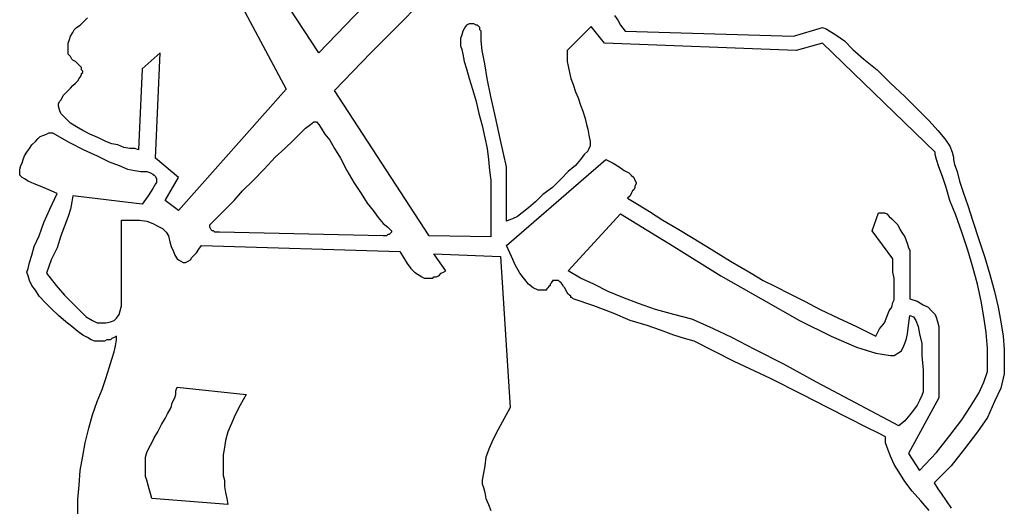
# Model space of a CAD drawing. Extents: x 0.1 to 21.2, y 0 to 2.6.
# Tile 6 of 23: x 3.184 to 4.771, y 0.952 to 1.737. Entities that reach past the tile are written whole.
import ezdxf

# ---------------------------------------------------------------- set-up
doc = ezdxf.new("R2010")
doc.units = 0

msp = doc.modelspace()

# ---------------------------------------------------------------- linework, layer by layer
at = {"color": 0}
for p, q in [((3.445313, 1.941406, 0.5), (3.613281, 1.625, 0.5)), ((3.666016, 1.683594, 0.5), (3.496094, 1.943359, 0.5)), ((3.892578, 1.919922, 0.5), (3.666016, 1.683594, 0.5)), ((3.802734, 1.736328, 0.5), (3.845703, 1.78125, 0.5)), ((3.28125, 1.728516, 0.5), (3.287109, 1.734375, 0.5)), ((3.287109, 1.734375, 0.5), (3.292969, 1.740234, 0.5)), ((3.75, 1.683594, 0.5), (3.802734, 1.736328, 0.5)), ((4.142578, 1.744141, 0.5), (4.148438, 1.736328, 0.5)), ((4.148438, 1.736328, 0.5), (4.152344, 1.728516, 0.5)), ((3.265625, 1.710938, 0.5), (3.269531, 1.716797, 0.5)), ((3.269531, 1.716797, 0.5), (3.271484, 1.720703, 0.5)), ((3.271484, 1.720703, 0.5), (3.275391, 1.724609, 0.5)), ((3.275391, 1.724609, 0.5), (3.28125, 1.728516, 0.5)), ((3.898438, 1.71875, 0.5), (3.896484, 1.712891, 0.5)), ((3.900391, 1.722656, 0.5), (3.898438, 1.71875, 0.5)), ((3.902344, 1.726563, 0.5), (3.900391, 1.722656, 0.5)), ((3.904297, 1.728516, 0.5), (3.902344, 1.726563, 0.5)), ((3.908203, 1.730469, 0.5), (3.904297, 1.728516, 0.5)), ((3.914063, 1.730469, 0.5), (3.908203, 1.730469, 0.5)), ((3.916016, 1.730469, 0.5), (3.914063, 1.730469, 0.5)), ((3.919922, 1.728516, 0.5), (3.916016, 1.730469, 0.5)), ((3.921875, 1.728516, 0.5), (3.919922, 1.728516, 0.5)), ((3.923828, 1.726563, 0.5), (3.921875, 1.728516, 0.5)), ((3.925781, 1.724609, 0.5), (3.923828, 1.726563, 0.5)), ((3.925781, 1.720703, 0.5), (3.925781, 1.724609, 0.5)), ((3.927734, 1.71875, 0.5), (3.925781, 1.720703, 0.5)), ((3.927734, 1.714844, 0.5), (3.927734, 1.71875, 0.5)), ((4.105469, 1.726563, 0.5), (4.066406, 1.6875, 0.5)), ((4.126953, 1.699219, 0.5), (4.105469, 1.726563, 0.5)), ((4.152344, 1.728516, 0.5), (4.160156, 1.71875, 0.5)), ((4.160156, 1.71875, 0.5), (4.431641, 1.710938, 0.5)), ((4.431641, 1.710938, 0.5), (4.478516, 1.724609, 0.5)), ((4.478516, 1.724609, 0.5), (4.484375, 1.722656, 0.5)), ((4.484375, 1.722656, 0.5), (4.490234, 1.71875, 0.5)), ((4.490234, 1.71875, 0.5), (4.5, 1.712891, 0.5)), ((3.261719, 1.699219, 0.5), (3.263672, 1.705078, 0.5)), ((3.261719, 1.693359, 0.5), (3.261719, 1.699219, 0.5)), ((3.263672, 1.705078, 0.5), (3.265625, 1.710938, 0.5)), ((3.896484, 1.712891, 0.5), (3.894531, 1.707031, 0.5)), ((3.894531, 1.707031, 0.5), (3.894531, 1.699219, 0.5)), ((3.894531, 1.699219, 0.5), (3.894531, 1.695313, 0.5)), ((3.927734, 1.703125, 0.5), (3.927734, 1.714844, 0.5)), ((3.929688, 1.6875, 0.5), (3.927734, 1.703125, 0.5)), ((4.435547, 1.6875, 0.5), (4.126953, 1.699219, 0.5)), ((4.478516, 1.699219, 0.5), (4.435547, 1.6875, 0.5)), ((4.660156, 1.523438, 0.5), (4.478516, 1.699219, 0.5)), ((4.5, 1.712891, 0.5), (4.513672, 1.703125, 0.5)), ((4.513672, 1.703125, 0.5), (4.527344, 1.689453, 0.5)), ((3.261719, 1.6875, 0.5), (3.261719, 1.693359, 0.5)), ((3.261719, 1.685547, 0.5), (3.261719, 1.6875, 0.5)), ((3.261719, 1.683594, 0.5), (3.261719, 1.685547, 0.5)), ((3.261719, 1.681641, 0.5), (3.261719, 1.683594, 0.5)), ((3.410156, 1.683594, 0.5), (3.380859, 1.658203, 0.5)), ((3.402344, 1.513672, 0.5), (3.410156, 1.683594, 0.5)), ((3.691406, 1.623047, 0.5), (3.75, 1.683594, 0.5)), ((3.894531, 1.695313, 0.5), (3.896484, 1.689453, 0.5)), ((3.896484, 1.689453, 0.5), (3.898438, 1.681641, 0.5)), ((3.933594, 1.666016, 0.5), (3.929688, 1.6875, 0.5)), ((4.066406, 1.6875, 0.5), (4.066406, 1.679688, 0.5)), ((4.527344, 1.689453, 0.5), (4.544922, 1.673828, 0.5)), ((3.263672, 1.679688, 0.5), (3.261719, 1.681641, 0.5)), ((3.265625, 1.677734, 0.5), (3.263672, 1.679688, 0.5)), ((3.267578, 1.673828, 0.5), (3.265625, 1.677734, 0.5)), ((3.269531, 1.671875, 0.5), (3.267578, 1.673828, 0.5)), ((3.273438, 1.669922, 0.5), (3.269531, 1.671875, 0.5)), ((3.275391, 1.667969, 0.5), (3.273438, 1.669922, 0.5)), ((3.277344, 1.666016, 0.5), (3.275391, 1.667969, 0.5)), ((3.898438, 1.681641, 0.5), (3.900391, 1.669922, 0.5)), ((3.900391, 1.669922, 0.5), (3.904297, 1.658203, 0.5)), ((4.066406, 1.679688, 0.5), (4.066406, 1.669922, 0.5)), ((4.066406, 1.669922, 0.5), (4.068359, 1.662109, 0.5)), ((4.544922, 1.673828, 0.5), (4.566406, 1.65625, 0.5)), ((3.279297, 1.664063, 0.5), (3.277344, 1.666016, 0.5)), ((3.28125, 1.662109, 0.5), (3.279297, 1.664063, 0.5)), ((3.283203, 1.660156, 0.5), (3.28125, 1.662109, 0.5)), ((3.283203, 1.65625, 0.5), (3.283203, 1.660156, 0.5)), ((3.285156, 1.654297, 0.5), (3.283203, 1.65625, 0.5)), ((3.283203, 1.650391, 0.5), (3.285156, 1.652344, 0.5)), ((3.285156, 1.652344, 0.5), (3.285156, 1.654297, 0.5)), ((3.380859, 1.658203, 0.5), (3.375, 1.527344, 0.5)), ((3.904297, 1.658203, 0.5), (3.908203, 1.642578, 0.5)), ((3.9375, 1.642578, 0.5), (3.933594, 1.666016, 0.5)), ((4.068359, 1.662109, 0.5), (4.070313, 1.652344, 0.5)), ((4.070313, 1.652344, 0.5), (4.072266, 1.642578, 0.5)), ((4.566406, 1.65625, 0.5), (4.587891, 1.634766, 0.5)), ((3.273438, 1.634766, 0.5), (3.277344, 1.638672, 0.5)), ((3.277344, 1.638672, 0.5), (3.279297, 1.642578, 0.5)), ((3.279297, 1.642578, 0.5), (3.28125, 1.644531, 0.5)), ((3.28125, 1.644531, 0.5), (3.283203, 1.648438, 0.5)), ((3.283203, 1.648438, 0.5), (3.283203, 1.650391, 0.5)), ((3.908203, 1.642578, 0.5), (3.914063, 1.625, 0.5)), ((3.943359, 1.613281, 0.5), (3.9375, 1.642578, 0.5)), ((4.072266, 1.642578, 0.5), (4.076172, 1.632813, 0.5)), ((3.257813, 1.619141, 0.5), (3.261719, 1.623047, 0.5)), ((3.261719, 1.623047, 0.5), (3.265625, 1.626953, 0.5)), ((3.265625, 1.626953, 0.5), (3.269531, 1.630859, 0.5)), ((3.269531, 1.630859, 0.5), (3.273438, 1.634766, 0.5)), ((3.613281, 1.625, 0.5), (3.439453, 1.429688, 0.5)), ((3.84375, 1.388672, 0.5), (3.691406, 1.623047, 0.5)), ((3.914063, 1.625, 0.5), (3.919922, 1.605469, 0.5)), ((4.076172, 1.632813, 0.5), (4.080078, 1.621094, 0.5)), ((4.080078, 1.621094, 0.5), (4.083984, 1.611328, 0.5)), ((4.587891, 1.634766, 0.5), (4.611328, 1.613281, 0.5)), ((3.246094, 1.601563, 0.5), (3.248047, 1.605469, 0.5)), ((3.248047, 1.605469, 0.5), (3.25, 1.607422, 0.5)), ((3.25, 1.607422, 0.5), (3.251953, 1.611328, 0.5)), ((3.251953, 1.611328, 0.5), (3.253906, 1.615234, 0.5)), ((3.253906, 1.615234, 0.5), (3.257813, 1.619141, 0.5)), ((3.919922, 1.605469, 0.5), (3.923828, 1.585938, 0.5)), ((3.951172, 1.580078, 0.5), (3.943359, 1.613281, 0.5)), ((4.083984, 1.611328, 0.5), (4.087891, 1.599609, 0.5)), ((4.611328, 1.613281, 0.5), (4.632813, 1.591797, 0.5)), ((3.246094, 1.597656, 0.5), (3.246094, 1.601563, 0.5)), ((3.248047, 1.591797, 0.5), (3.246094, 1.597656, 0.5)), ((3.25, 1.585938, 0.5), (3.248047, 1.591797, 0.5)), ((4.087891, 1.599609, 0.5), (4.091797, 1.589844, 0.5)), ((4.091797, 1.589844, 0.5), (4.095703, 1.578125, 0.5)), ((4.632813, 1.591797, 0.5), (4.650391, 1.574219, 0.5)), ((3.253906, 1.582031, 0.5), (3.25, 1.585938, 0.5)), ((3.259766, 1.576172, 0.5), (3.253906, 1.582031, 0.5)), ((3.265625, 1.570313, 0.5), (3.259766, 1.576172, 0.5)), ((3.652344, 1.568359, 0.5), (3.658203, 1.572266, 0.5)), ((3.658203, 1.572266, 0.5), (3.660156, 1.572266, 0.5)), ((3.660156, 1.572266, 0.5), (3.662109, 1.572266, 0.5)), ((3.662109, 1.572266, 0.5), (3.666016, 1.568359, 0.5)), ((3.923828, 1.585938, 0.5), (3.929688, 1.566406, 0.5)), ((3.958984, 1.542969, 0.5), (3.951172, 1.580078, 0.5)), ((4.095703, 1.578125, 0.5), (4.097656, 1.568359, 0.5)), ((4.650391, 1.574219, 0.5), (4.664063, 1.558594, 0.5)), ((3.275391, 1.564453, 0.5), (3.265625, 1.570313, 0.5)), ((3.285156, 1.558594, 0.5), (3.275391, 1.564453, 0.5)), ((3.296875, 1.552734, 0.5), (3.285156, 1.558594, 0.5)), ((3.634766, 1.552734, 0.5), (3.644531, 1.5625, 0.5)), ((3.644531, 1.5625, 0.5), (3.652344, 1.568359, 0.5)), ((3.666016, 1.568359, 0.5), (3.669922, 1.5625, 0.5)), ((3.669922, 1.5625, 0.5), (3.675781, 1.552734, 0.5)), ((3.929688, 1.566406, 0.5), (3.933594, 1.546875, 0.5)), ((4.097656, 1.568359, 0.5), (4.099609, 1.560547, 0.5)), ((4.099609, 1.560547, 0.5), (4.101563, 1.550781, 0.5)), ((4.664063, 1.558594, 0.5), (4.675781, 1.544922, 0.5)), ((3.203125, 1.535156, 0.5), (3.208984, 1.541016, 0.5)), ((3.208984, 1.541016, 0.5), (3.212891, 1.544922, 0.5)), ((3.212891, 1.544922, 0.5), (3.216797, 1.548828, 0.5)), ((3.216797, 1.548828, 0.5), (3.222656, 1.550781, 0.5)), ((3.222656, 1.550781, 0.5), (3.226563, 1.552734, 0.5)), ((3.226563, 1.552734, 0.5), (3.230469, 1.554688, 0.5)), ((3.230469, 1.554688, 0.5), (3.236328, 1.554688, 0.5)), ((3.236328, 1.554688, 0.5), (3.263672, 1.539063, 0.5)), ((3.310547, 1.546875, 0.5), (3.296875, 1.552734, 0.5)), ((3.322266, 1.541016, 0.5), (3.310547, 1.546875, 0.5)), ((3.332031, 1.537109, 0.5), (3.322266, 1.541016, 0.5)), ((3.611328, 1.529297, 0.5), (3.625, 1.542969, 0.5)), ((3.625, 1.542969, 0.5), (3.634766, 1.552734, 0.5)), ((3.675781, 1.552734, 0.5), (3.683594, 1.542969, 0.5)), ((3.683594, 1.542969, 0.5), (3.691406, 1.529297, 0.5)), ((3.933594, 1.546875, 0.5), (3.9375, 1.529297, 0.5)), ((3.96875, 1.5, 0.5), (3.958984, 1.542969, 0.5)), ((4.101563, 1.550781, 0.5), (4.103516, 1.541016, 0.5)), ((4.103516, 1.541016, 0.5), (4.103516, 1.533203, 0.5)), ((4.675781, 1.544922, 0.5), (4.683594, 1.533203, 0.5)), ((3.195313, 1.523438, 0.5), (3.199219, 1.529297, 0.5)), ((3.199219, 1.529297, 0.5), (3.203125, 1.535156, 0.5)), ((3.263672, 1.539063, 0.5), (3.287109, 1.527344, 0.5)), ((3.287109, 1.527344, 0.5), (3.308594, 1.517578, 0.5)), ((3.341797, 1.535156, 0.5), (3.332031, 1.537109, 0.5)), ((3.351563, 1.53125, 0.5), (3.341797, 1.535156, 0.5)), ((3.361328, 1.529297, 0.5), (3.351563, 1.53125, 0.5)), ((3.369141, 1.529297, 0.5), (3.361328, 1.529297, 0.5)), ((3.375, 1.527344, 0.5), (3.369141, 1.529297, 0.5)), ((3.595703, 1.515625, 0.5), (3.611328, 1.529297, 0.5)), ((3.691406, 1.529297, 0.5), (3.701172, 1.513672, 0.5)), ((3.9375, 1.529297, 0.5), (3.939453, 1.511719, 0.5)), ((4.099609, 1.525391, 0.5), (4.09375, 1.519531, 0.5)), ((4.101563, 1.529297, 0.5), (4.099609, 1.525391, 0.5)), ((4.103516, 1.533203, 0.5), (4.101563, 1.529297, 0.5)), ((4.683594, 1.533203, 0.5), (4.6875, 1.523438, 0.5)), ((3.1875, 1.505859, 0.5), (3.189453, 1.511719, 0.5)), ((3.189453, 1.511719, 0.5), (3.191406, 1.517578, 0.5)), ((3.191406, 1.517578, 0.5), (3.195313, 1.523438, 0.5)), ((3.308594, 1.517578, 0.5), (3.328125, 1.507813, 0.5)), ((3.439453, 1.482422, 0.5), (3.402344, 1.513672, 0.5)), ((3.578125, 1.496094, 0.5), (3.595703, 1.515625, 0.5)), ((3.701172, 1.513672, 0.5), (3.710938, 1.494141, 0.5)), ((3.939453, 1.511719, 0.5), (3.941406, 1.494141, 0.5)), ((3.96875, 1.373047, 0.5), (4.128906, 1.511719, 0.5)), ((4.087891, 1.511719, 0.5), (4.080078, 1.501953, 0.5)), ((4.09375, 1.519531, 0.5), (4.087891, 1.511719, 0.5)), ((4.128906, 1.511719, 0.5), (4.140625, 1.505859, 0.5)), ((4.660156, 1.519531, 0.5), (4.660156, 1.523438, 0.5)), ((4.662109, 1.511719, 0.5), (4.660156, 1.519531, 0.5)), ((4.666016, 1.5, 0.5), (4.662109, 1.511719, 0.5)), ((4.6875, 1.523438, 0.5), (4.689453, 1.515625, 0.5)), ((4.689453, 1.515625, 0.5), (4.689453, 1.511719, 0.5)), ((4.689453, 1.511719, 0.5), (4.691406, 1.503906, 0.5)), ((3.183594, 1.496094, 0.5), (3.185547, 1.501953, 0.5)), ((3.183594, 1.492188, 0.5), (3.183594, 1.496094, 0.5)), ((3.185547, 1.501953, 0.5), (3.1875, 1.505859, 0.5)), ((3.328125, 1.507813, 0.5), (3.34375, 1.501953, 0.5)), ((3.34375, 1.501953, 0.5), (3.357422, 1.496094, 0.5)), ((3.357422, 1.496094, 0.5), (3.369141, 1.494141, 0.5)), ((3.369141, 1.494141, 0.5), (3.378906, 1.492188, 0.5)), ((3.560547, 1.478516, 0.5), (3.578125, 1.496094, 0.5)), ((3.710938, 1.494141, 0.5), (3.722656, 1.474609, 0.5)), ((3.941406, 1.494141, 0.5), (3.943359, 1.478516, 0.5)), ((3.96875, 1.412109, 0.5), (3.96875, 1.5, 0.5)), ((4.080078, 1.501953, 0.5), (4.068359, 1.492188, 0.5)), ((4.140625, 1.505859, 0.5), (4.150391, 1.5, 0.5)), ((4.150391, 1.5, 0.5), (4.158203, 1.494141, 0.5)), ((4.158203, 1.494141, 0.5), (4.166016, 1.490234, 0.5)), ((4.671875, 1.484375, 0.5), (4.666016, 1.5, 0.5)), ((4.691406, 1.503906, 0.5), (4.695313, 1.492188, 0.5)), ((3.183594, 1.488281, 0.5), (3.183594, 1.492188, 0.5)), ((3.183594, 1.486328, 0.5), (3.183594, 1.488281, 0.5)), ((3.1875, 1.482422, 0.5), (3.183594, 1.486328, 0.5)), ((3.191406, 1.480469, 0.5), (3.1875, 1.482422, 0.5)), ((3.197266, 1.476563, 0.5), (3.191406, 1.480469, 0.5)), ((3.378906, 1.492188, 0.5), (3.384766, 1.492188, 0.5)), ((3.384766, 1.492188, 0.5), (3.388672, 1.492188, 0.5)), ((3.388672, 1.492188, 0.5), (3.394531, 1.490234, 0.5)), ((3.394531, 1.490234, 0.5), (3.398438, 1.488281, 0.5)), ((3.398438, 1.488281, 0.5), (3.400391, 1.486328, 0.5)), ((3.400391, 1.486328, 0.5), (3.402344, 1.484375, 0.5)), ((3.402344, 1.484375, 0.5), (3.404297, 1.480469, 0.5)), ((3.404297, 1.480469, 0.5), (3.404297, 1.476563, 0.5)), ((3.417969, 1.445313, 0.5), (3.439453, 1.482422, 0.5)), ((3.542969, 1.460938, 0.5), (3.560547, 1.478516, 0.5)), ((3.943359, 1.478516, 0.5), (3.943359, 1.462891, 0.5)), ((4.056641, 1.480469, 0.5), (4.042969, 1.466797, 0.5)), ((4.068359, 1.492188, 0.5), (4.056641, 1.480469, 0.5)), ((4.166016, 1.490234, 0.5), (4.169922, 1.486328, 0.5)), ((4.169922, 1.486328, 0.5), (4.173828, 1.482422, 0.5)), ((4.173828, 1.482422, 0.5), (4.175781, 1.478516, 0.5)), ((4.175781, 1.478516, 0.5), (4.177734, 1.474609, 0.5)), ((4.677734, 1.466797, 0.5), (4.671875, 1.484375, 0.5)), ((4.695313, 1.492188, 0.5), (4.699219, 1.476563, 0.5)), ((3.207031, 1.472656, 0.5), (3.197266, 1.476563, 0.5)), ((3.216797, 1.46875, 0.5), (3.207031, 1.472656, 0.5)), ((3.230469, 1.462891, 0.5), (3.216797, 1.46875, 0.5)), ((3.244141, 1.457031, 0.5), (3.230469, 1.462891, 0.5)), ((3.398438, 1.464844, 0.5), (3.394531, 1.458984, 0.5)), ((3.400391, 1.46875, 0.5), (3.398438, 1.464844, 0.5)), ((3.402344, 1.472656, 0.5), (3.400391, 1.46875, 0.5)), ((3.404297, 1.474609, 0.5), (3.402344, 1.472656, 0.5)), ((3.404297, 1.476563, 0.5), (3.404297, 1.474609, 0.5)), ((3.529297, 1.445313, 0.5), (3.542969, 1.460938, 0.5)), ((3.722656, 1.474609, 0.5), (3.734375, 1.457031, 0.5)), ((3.943359, 1.462891, 0.5), (3.943359, 1.386719, 0.5)), ((4.042969, 1.466797, 0.5), (4.027344, 1.455078, 0.5)), ((4.171875, 1.460938, 0.5), (4.169922, 1.457031, 0.5)), ((4.173828, 1.462891, 0.5), (4.171875, 1.460938, 0.5)), ((4.175781, 1.466797, 0.5), (4.173828, 1.462891, 0.5)), ((4.177734, 1.472656, 0.5), (4.175781, 1.46875, 0.5)), ((4.175781, 1.46875, 0.5), (4.175781, 1.466797, 0.5)), ((4.177734, 1.474609, 0.5), (4.177734, 1.472656, 0.5)), ((4.683594, 1.445313, 0.5), (4.677734, 1.466797, 0.5)), ((4.699219, 1.476563, 0.5), (4.705078, 1.458984, 0.5)), ((3.232422, 1.431641, 0.5), (3.244141, 1.457031, 0.5)), ((3.269531, 1.453125, 0.5), (3.267578, 1.443359, 0.5)), ((3.380859, 1.439453, 0.5), (3.269531, 1.453125, 0.5)), ((3.386719, 1.447266, 0.5), (3.380859, 1.439453, 0.5)), ((3.390625, 1.453125, 0.5), (3.386719, 1.447266, 0.5)), ((3.394531, 1.458984, 0.5), (3.390625, 1.453125, 0.5)), ((3.439453, 1.429688, 0.5), (3.417969, 1.445313, 0.5)), ((3.517578, 1.433594, 0.5), (3.529297, 1.445313, 0.5)), ((3.734375, 1.457031, 0.5), (3.744141, 1.441406, 0.5)), ((4.027344, 1.455078, 0.5), (4.015625, 1.443359, 0.5)), ((4.167969, 1.453125, 0.5), (4.164063, 1.449219, 0.5)), ((4.164063, 1.449219, 0.5), (4.179688, 1.439453, 0.5)), ((4.169922, 1.457031, 0.5), (4.167969, 1.453125, 0.5)), ((4.693359, 1.421875, 0.5), (4.683594, 1.445313, 0.5)), ((4.705078, 1.458984, 0.5), (4.712891, 1.4375, 0.5)), ((3.222656, 1.410156, 0.5), (3.232422, 1.431641, 0.5)), ((3.265625, 1.431641, 0.5), (3.261719, 1.419922, 0.5)), ((3.267578, 1.443359, 0.5), (3.265625, 1.431641, 0.5)), ((3.507813, 1.423828, 0.5), (3.517578, 1.433594, 0.5)), ((3.744141, 1.441406, 0.5), (3.753906, 1.429688, 0.5)), ((3.753906, 1.429688, 0.5), (3.761719, 1.417969, 0.5)), ((4.003906, 1.433594, 0.5), (3.994141, 1.425781, 0.5)), ((4.015625, 1.443359, 0.5), (4.003906, 1.433594, 0.5)), ((4.179688, 1.439453, 0.5), (4.199219, 1.427734, 0.5)), ((4.712891, 1.4375, 0.5), (4.720703, 1.412109, 0.5)), ((3.261719, 1.419922, 0.5), (3.255859, 1.404297, 0.5)), ((3.347656, 1.285156, 0.5), (3.347656, 1.414063, 0.5)), ((3.347656, 1.414063, 0.5), (3.363281, 1.414063, 0.5)), ((3.363281, 1.414063, 0.5), (3.376953, 1.414063, 0.5)), ((3.376953, 1.414063, 0.5), (3.388672, 1.412109, 0.5)), ((3.494141, 1.410156, 0.5), (3.5, 1.416016, 0.5)), ((3.5, 1.416016, 0.5), (3.507813, 1.423828, 0.5)), ((3.761719, 1.417969, 0.5), (3.769531, 1.408203, 0.5)), ((3.972656, 1.414063, 0.5), (3.96875, 1.412109, 0.5)), ((3.978516, 1.416016, 0.5), (3.972656, 1.414063, 0.5)), ((3.986328, 1.419922, 0.5), (3.978516, 1.416016, 0.5)), ((3.994141, 1.425781, 0.5), (3.986328, 1.419922, 0.5)), ((4.068359, 1.332031, 0.5), (4.152344, 1.423828, 0.5)), ((4.152344, 1.423828, 0.5), (4.238281, 1.371094, 0.5)), ((4.199219, 1.427734, 0.5), (4.220703, 1.414063, 0.5)), ((4.220703, 1.414063, 0.5), (4.244141, 1.400391, 0.5)), ((4.558594, 1.396484, 0.5), (4.568359, 1.425781, 0.5)), ((4.568359, 1.425781, 0.5), (4.574219, 1.425781, 0.5)), ((4.574219, 1.425781, 0.5), (4.578125, 1.425781, 0.5)), ((4.578125, 1.425781, 0.5), (4.582031, 1.423828, 0.5)), ((4.582031, 1.423828, 0.5), (4.585938, 1.419922, 0.5)), ((4.585938, 1.419922, 0.5), (4.589844, 1.416016, 0.5)), ((4.589844, 1.416016, 0.5), (4.59375, 1.412109, 0.5)), ((4.703125, 1.394531, 0.5), (4.693359, 1.421875, 0.5)), ((3.214844, 1.388672, 0.5), (3.222656, 1.410156, 0.5)), ((3.255859, 1.404297, 0.5), (3.25, 1.388672, 0.5)), ((3.388672, 1.412109, 0.5), (3.398438, 1.408203, 0.5)), ((3.398438, 1.408203, 0.5), (3.40625, 1.404297, 0.5)), ((3.40625, 1.404297, 0.5), (3.414063, 1.400391, 0.5)), ((3.414063, 1.400391, 0.5), (3.419922, 1.394531, 0.5)), ((3.490234, 1.40625, 0.5), (3.494141, 1.410156, 0.5)), ((3.490234, 1.404297, 0.5), (3.490234, 1.40625, 0.5)), ((3.490234, 1.402344, 0.5), (3.490234, 1.404297, 0.5)), ((3.492188, 1.398438, 0.5), (3.490234, 1.402344, 0.5)), ((3.494141, 1.396484, 0.5), (3.492188, 1.398438, 0.5)), ((3.769531, 1.408203, 0.5), (3.777344, 1.402344, 0.5)), ((3.777344, 1.402344, 0.5), (3.783203, 1.396484, 0.5)), ((4.244141, 1.400391, 0.5), (4.269531, 1.384766, 0.5)), ((4.59375, 1.412109, 0.5), (4.599609, 1.40625, 0.5)), ((4.599609, 1.40625, 0.5), (4.603516, 1.398438, 0.5)), ((4.603516, 1.398438, 0.5), (4.607422, 1.392578, 0.5)), ((4.720703, 1.412109, 0.5), (4.730469, 1.382813, 0.5)), ((3.207031, 1.371094, 0.5), (3.214844, 1.388672, 0.5)), ((3.25, 1.388672, 0.5), (3.244141, 1.369141, 0.5)), ((3.419922, 1.394531, 0.5), (3.423828, 1.388672, 0.5)), ((3.423828, 1.388672, 0.5), (3.425781, 1.378906, 0.5)), ((3.496094, 1.396484, 0.5), (3.494141, 1.396484, 0.5)), ((3.498047, 1.394531, 0.5), (3.496094, 1.396484, 0.5)), ((3.501953, 1.394531, 0.5), (3.498047, 1.394531, 0.5)), ((3.505859, 1.394531, 0.5), (3.501953, 1.394531, 0.5)), ((3.769531, 1.388672, 0.5), (3.505859, 1.394531, 0.5)), ((3.773438, 1.388672, 0.5), (3.769531, 1.388672, 0.5)), ((3.775391, 1.388672, 0.5), (3.773438, 1.388672, 0.5)), ((3.777344, 1.390625, 0.5), (3.775391, 1.388672, 0.5)), ((3.779297, 1.390625, 0.5), (3.777344, 1.390625, 0.5)), ((3.78125, 1.392578, 0.5), (3.779297, 1.390625, 0.5)), ((3.783203, 1.394531, 0.5), (3.78125, 1.392578, 0.5)), ((3.78125, 1.392578, 0.5), (3.78125, 1.392578, 0.5)), ((3.783203, 1.396484, 0.5), (3.783203, 1.394531, 0.5)), ((3.943359, 1.386719, 0.5), (3.84375, 1.388672, 0.5)), ((4.269531, 1.384766, 0.5), (4.298828, 1.367188, 0.5)), ((4.591797, 1.351563, 0.5), (4.558594, 1.396484, 0.5)), ((4.607422, 1.392578, 0.5), (4.611328, 1.386719, 0.5)), ((4.611328, 1.386719, 0.5), (4.613281, 1.380859, 0.5)), ((4.712891, 1.365234, 0.5), (4.703125, 1.394531, 0.5)), ((4.730469, 1.382813, 0.5), (4.740234, 1.353516, 0.5)), ((3.203125, 1.357422, 0.5), (3.207031, 1.371094, 0.5)), ((3.244141, 1.369141, 0.5), (3.234375, 1.349609, 0.5)), ((3.425781, 1.378906, 0.5), (3.427734, 1.371094, 0.5)), ((3.427734, 1.371094, 0.5), (3.431641, 1.363281, 0.5)), ((3.46875, 1.361328, 0.5), (3.472656, 1.367188, 0.5)), ((3.472656, 1.367188, 0.5), (3.476563, 1.373047, 0.5)), ((3.476563, 1.373047, 0.5), (3.796875, 1.363281, 0.5)), ((3.976563, 1.355469, 0.5), (3.96875, 1.373047, 0.5)), ((4.238281, 1.371094, 0.5), (4.314453, 1.324219, 0.5)), ((4.298828, 1.367188, 0.5), (4.330078, 1.347656, 0.5)), ((4.613281, 1.380859, 0.5), (4.615234, 1.375, 0.5)), ((4.615234, 1.375, 0.5), (4.617188, 1.369141, 0.5)), ((4.617188, 1.369141, 0.5), (4.619141, 1.365234, 0.5)), ((3.199219, 1.345703, 0.5), (3.203125, 1.357422, 0.5)), ((3.431641, 1.363281, 0.5), (3.433594, 1.357422, 0.5)), ((3.433594, 1.357422, 0.5), (3.4375, 1.351563, 0.5)), ((3.4375, 1.351563, 0.5), (3.439453, 1.349609, 0.5)), ((3.458984, 1.349609, 0.5), (3.460938, 1.353516, 0.5)), ((3.460938, 1.353516, 0.5), (3.464844, 1.357422, 0.5)), ((3.464844, 1.357422, 0.5), (3.46875, 1.361328, 0.5)), ((3.796875, 1.363281, 0.5), (3.802734, 1.353516, 0.5)), ((3.802734, 1.353516, 0.5), (3.808594, 1.34375, 0.5)), ((3.871094, 1.332031, 0.5), (3.851563, 1.359375, 0.5)), ((3.851563, 1.359375, 0.5), (3.958984, 1.355469, 0.5)), ((3.958984, 1.355469, 0.5), (3.974609, 1.111328, 0.5)), ((3.982422, 1.341797, 0.5), (3.976563, 1.355469, 0.5)), ((4.591797, 1.339844, 0.5), (4.591797, 1.351563, 0.5)), ((4.619141, 1.365234, 0.5), (4.619141, 1.361328, 0.5)), ((4.619141, 1.361328, 0.5), (4.619141, 1.355469, 0.5)), ((4.619141, 1.355469, 0.5), (4.619141, 1.287109, 0.5)), ((4.720703, 1.337891, 0.5), (4.712891, 1.365234, 0.5)), ((4.740234, 1.353516, 0.5), (4.748047, 1.326172, 0.5)), ((3.195313, 1.330078, 0.5), (3.197266, 1.335938, 0.5)), ((3.197266, 1.335938, 0.5), (3.199219, 1.345703, 0.5)), ((3.234375, 1.349609, 0.5), (3.226563, 1.328125, 0.5)), ((3.439453, 1.349609, 0.5), (3.443359, 1.347656, 0.5)), ((3.443359, 1.347656, 0.5), (3.447266, 1.345703, 0.5)), ((3.447266, 1.345703, 0.5), (3.451172, 1.345703, 0.5)), ((3.451172, 1.345703, 0.5), (3.455078, 1.347656, 0.5)), ((3.455078, 1.347656, 0.5), (3.458984, 1.349609, 0.5)), ((3.808594, 1.34375, 0.5), (3.814453, 1.335938, 0.5)), ((3.814453, 1.335938, 0.5), (3.820313, 1.330078, 0.5)), ((3.990234, 1.328125, 0.5), (3.982422, 1.341797, 0.5)), ((4.330078, 1.347656, 0.5), (4.363281, 1.328125, 0.5)), ((4.591797, 1.330078, 0.5), (4.591797, 1.339844, 0.5)), ((4.728516, 1.310547, 0.5), (4.720703, 1.337891, 0.5)), ((3.197266, 1.324219, 0.5), (3.195313, 1.330078, 0.5)), ((3.199219, 1.316406, 0.5), (3.197266, 1.324219, 0.5)), ((3.226563, 1.328125, 0.5), (3.242188, 1.308594, 0.5)), ((3.820313, 1.330078, 0.5), (3.826172, 1.326172, 0.5)), ((3.826172, 1.326172, 0.5), (3.832031, 1.322266, 0.5)), ((3.832031, 1.322266, 0.5), (3.835938, 1.320313, 0.5)), ((3.835938, 1.320313, 0.5), (3.841797, 1.320313, 0.5)), ((3.841797, 1.320313, 0.5), (3.845703, 1.320313, 0.5)), ((3.845703, 1.320313, 0.5), (3.849609, 1.320313, 0.5)), ((3.849609, 1.320313, 0.5), (3.851563, 1.322266, 0.5)), ((3.851563, 1.322266, 0.5), (3.855469, 1.322266, 0.5)), ((3.855469, 1.322266, 0.5), (3.859375, 1.324219, 0.5)), ((3.859375, 1.324219, 0.5), (3.863281, 1.328125, 0.5)), ((3.863281, 1.328125, 0.5), (3.867188, 1.330078, 0.5)), ((3.867188, 1.330078, 0.5), (3.871094, 1.332031, 0.5)), ((3.998047, 1.318359, 0.5), (3.990234, 1.328125, 0.5)), ((4.003906, 1.310547, 0.5), (3.998047, 1.318359, 0.5)), ((4.087891, 1.320313, 0.5), (4.068359, 1.332031, 0.5)), ((4.109375, 1.310547, 0.5), (4.087891, 1.320313, 0.5)), ((4.314453, 1.324219, 0.5), (4.382813, 1.285156, 0.5)), ((4.363281, 1.328125, 0.5), (4.382813, 1.316406, 0.5)), ((4.59375, 1.320313, 0.5), (4.591797, 1.330078, 0.5)), ((4.59375, 1.3125, 0.5), (4.59375, 1.320313, 0.5)), ((4.748047, 1.326172, 0.5), (4.755859, 1.298828, 0.5)), ((3.203125, 1.308594, 0.5), (3.199219, 1.316406, 0.5)), ((3.208984, 1.300781, 0.5), (3.203125, 1.308594, 0.5)), ((3.242188, 1.308594, 0.5), (3.255859, 1.292969, 0.5)), ((4.011719, 1.304688, 0.5), (4.003906, 1.310547, 0.5)), ((4.019531, 1.300781, 0.5), (4.011719, 1.304688, 0.5)), ((4.035156, 1.304688, 0.5), (4.033203, 1.302734, 0.5)), ((4.033203, 1.302734, 0.5), (4.033203, 1.300781, 0.5)), ((4.037109, 1.306641, 0.5), (4.035156, 1.304688, 0.5)), ((4.035156, 1.304688, 0.5), (4.035156, 1.304688, 0.5)), ((4.039063, 1.308594, 0.5), (4.037109, 1.306641, 0.5)), ((4.041016, 1.3125, 0.5), (4.039063, 1.310547, 0.5)), ((4.039063, 1.310547, 0.5), (4.039063, 1.308594, 0.5)), ((4.042969, 1.314453, 0.5), (4.041016, 1.314453, 0.5)), ((4.041016, 1.314453, 0.5), (4.041016, 1.3125, 0.5)), ((4.044922, 1.316406, 0.5), (4.042969, 1.316406, 0.5)), ((4.042969, 1.316406, 0.5), (4.042969, 1.314453, 0.5)), ((4.046875, 1.316406, 0.5), (4.044922, 1.316406, 0.5)), ((4.048828, 1.316406, 0.5), (4.046875, 1.316406, 0.5)), ((4.046875, 1.316406, 0.5), (4.046875, 1.316406, 0.5)), ((4.050781, 1.316406, 0.5), (4.048828, 1.316406, 0.5)), ((4.052734, 1.316406, 0.5), (4.050781, 1.316406, 0.5)), ((4.054688, 1.314453, 0.5), (4.052734, 1.316406, 0.5)), ((4.056641, 1.3125, 0.5), (4.054688, 1.314453, 0.5)), ((4.058594, 1.310547, 0.5), (4.056641, 1.3125, 0.5)), ((4.060547, 1.306641, 0.5), (4.058594, 1.310547, 0.5)), ((4.0625, 1.304688, 0.5), (4.060547, 1.306641, 0.5)), ((4.064453, 1.300781, 0.5), (4.0625, 1.304688, 0.5)), ((4.132813, 1.298828, 0.5), (4.109375, 1.310547, 0.5)), ((4.382813, 1.316406, 0.5), (4.402344, 1.306641, 0.5)), ((4.402344, 1.306641, 0.5), (4.425781, 1.294922, 0.5)), ((4.59375, 1.304688, 0.5), (4.59375, 1.3125, 0.5)), ((4.59375, 1.298828, 0.5), (4.59375, 1.304688, 0.5)), ((4.734375, 1.283203, 0.5), (4.728516, 1.310547, 0.5)), ((3.214844, 1.291016, 0.5), (3.208984, 1.300781, 0.5)), ((3.224609, 1.28125, 0.5), (3.214844, 1.291016, 0.5)), ((3.255859, 1.292969, 0.5), (3.269531, 1.279297, 0.5)), ((4.027344, 1.300781, 0.5), (4.019531, 1.300781, 0.5)), ((4.029297, 1.300781, 0.5), (4.027344, 1.300781, 0.5)), ((4.03125, 1.300781, 0.5), (4.029297, 1.300781, 0.5)), ((4.033203, 1.300781, 0.5), (4.03125, 1.300781, 0.5)), ((4.066406, 1.296875, 0.5), (4.064453, 1.300781, 0.5)), ((4.068359, 1.294922, 0.5), (4.066406, 1.296875, 0.5)), ((4.070313, 1.292969, 0.5), (4.068359, 1.294922, 0.5)), ((4.072266, 1.291016, 0.5), (4.070313, 1.292969, 0.5)), ((4.072266, 1.289063, 0.5), (4.072266, 1.291016, 0.5)), ((4.074219, 1.289063, 0.5), (4.072266, 1.289063, 0.5)), ((4.076172, 1.287109, 0.5), (4.074219, 1.289063, 0.5)), ((4.109375, 1.275391, 0.5), (4.076172, 1.287109, 0.5)), ((4.15625, 1.289063, 0.5), (4.132813, 1.298828, 0.5)), ((4.181641, 1.279297, 0.5), (4.15625, 1.289063, 0.5)), ((4.425781, 1.294922, 0.5), (4.449219, 1.283203, 0.5)), ((4.59375, 1.292969, 0.5), (4.59375, 1.298828, 0.5)), ((4.59375, 1.289063, 0.5), (4.59375, 1.292969, 0.5)), ((4.59375, 1.285156, 0.5), (4.59375, 1.289063, 0.5)), ((4.619141, 1.287109, 0.5), (4.630859, 1.283203, 0.5)), ((4.755859, 1.298828, 0.5), (4.761719, 1.273438, 0.5)), ((3.234375, 1.271484, 0.5), (3.224609, 1.28125, 0.5)), ((3.246094, 1.259766, 0.5), (3.234375, 1.271484, 0.5)), ((3.269531, 1.279297, 0.5), (3.28125, 1.267578, 0.5)), ((3.345703, 1.267578, 0.5), (3.347656, 1.275391, 0.5)), ((3.347656, 1.275391, 0.5), (3.347656, 1.285156, 0.5)), ((4.140625, 1.263672, 0.5), (4.109375, 1.275391, 0.5)), ((4.208984, 1.269531, 0.5), (4.181641, 1.279297, 0.5)), ((4.382813, 1.285156, 0.5), (4.441406, 1.251953, 0.5)), ((4.449219, 1.283203, 0.5), (4.474609, 1.269531, 0.5)), ((4.585938, 1.267578, 0.5), (4.589844, 1.273438, 0.5)), ((4.589844, 1.273438, 0.5), (4.591797, 1.28125, 0.5)), ((4.591797, 1.28125, 0.5), (4.59375, 1.285156, 0.5)), ((4.630859, 1.283203, 0.5), (4.640625, 1.277344, 0.5)), ((4.640625, 1.277344, 0.5), (4.648438, 1.273438, 0.5)), ((4.648438, 1.273438, 0.5), (4.654297, 1.267578, 0.5)), ((4.738281, 1.257813, 0.5), (4.734375, 1.283203, 0.5)), ((4.761719, 1.273438, 0.5), (4.765625, 1.25, 0.5)), ((3.257813, 1.25, 0.5), (3.246094, 1.259766, 0.5)), ((3.28125, 1.267578, 0.5), (3.291016, 1.257813, 0.5)), ((3.291016, 1.257813, 0.5), (3.300781, 1.251953, 0.5)), ((3.335938, 1.251953, 0.5), (3.339844, 1.255859, 0.5)), ((3.339844, 1.255859, 0.5), (3.34375, 1.261719, 0.5)), ((3.34375, 1.261719, 0.5), (3.345703, 1.267578, 0.5)), ((4.167969, 1.251953, 0.5), (4.140625, 1.263672, 0.5)), ((4.238281, 1.261719, 0.5), (4.208984, 1.269531, 0.5)), ((4.267578, 1.253906, 0.5), (4.238281, 1.261719, 0.5)), ((4.474609, 1.269531, 0.5), (4.503906, 1.255859, 0.5)), ((4.503906, 1.255859, 0.5), (4.533203, 1.242188, 0.5)), ((4.578125, 1.248047, 0.5), (4.582031, 1.257813, 0.5)), ((4.582031, 1.257813, 0.5), (4.585938, 1.267578, 0.5)), ((4.617188, 1.244141, 0.5), (4.619141, 1.259766, 0.5)), ((4.619141, 1.259766, 0.5), (4.625, 1.257813, 0.5)), ((4.625, 1.257813, 0.5), (4.628906, 1.251953, 0.5)), ((4.654297, 1.267578, 0.5), (4.660156, 1.261719, 0.5)), ((4.660156, 1.261719, 0.5), (4.662109, 1.255859, 0.5)), ((4.662109, 1.255859, 0.5), (4.664063, 1.248047, 0.5)), ((4.742188, 1.232422, 0.5), (4.738281, 1.257813, 0.5)), ((3.267578, 1.242188, 0.5), (3.257813, 1.25, 0.5)), ((3.277344, 1.234375, 0.5), (3.267578, 1.242188, 0.5)), ((3.300781, 1.251953, 0.5), (3.308594, 1.248047, 0.5)), ((3.308594, 1.248047, 0.5), (3.314453, 1.248047, 0.5)), ((3.314453, 1.248047, 0.5), (3.322266, 1.248047, 0.5)), ((3.322266, 1.248047, 0.5), (3.330078, 1.25, 0.5)), ((3.330078, 1.25, 0.5), (3.335938, 1.251953, 0.5)), ((4.195313, 1.244141, 0.5), (4.167969, 1.251953, 0.5)), ((4.216797, 1.236328, 0.5), (4.195313, 1.244141, 0.5)), ((4.28125, 1.248047, 0.5), (4.267578, 1.253906, 0.5)), ((4.302734, 1.238281, 0.5), (4.28125, 1.248047, 0.5)), ((4.441406, 1.251953, 0.5), (4.492188, 1.226563, 0.5)), ((4.533203, 1.242188, 0.5), (4.564453, 1.226563, 0.5)), ((4.570313, 1.238281, 0.5), (4.578125, 1.248047, 0.5)), ((4.615234, 1.230469, 0.5), (4.617188, 1.244141, 0.5)), ((4.628906, 1.251953, 0.5), (4.632813, 1.242188, 0.5)), ((4.632813, 1.242188, 0.5), (4.634766, 1.230469, 0.5)), ((4.664063, 1.248047, 0.5), (4.666016, 1.242188, 0.5)), ((4.666016, 1.242188, 0.5), (4.666016, 1.126953, 0.5)), ((4.765625, 1.25, 0.5), (4.769531, 1.226563, 0.5)), ((3.285156, 1.228516, 0.5), (3.277344, 1.234375, 0.5)), ((3.292969, 1.224609, 0.5), (3.285156, 1.228516, 0.5)), ((3.298828, 1.220703, 0.5), (3.292969, 1.224609, 0.5)), ((3.335938, 1.224609, 0.5), (3.332031, 1.222656, 0.5)), ((3.339844, 1.226563, 0.5), (3.335938, 1.224609, 0.5)), ((3.339844, 1.220703, 0.5), (3.339844, 1.226563, 0.5)), ((4.238281, 1.228516, 0.5), (4.216797, 1.236328, 0.5)), ((4.255859, 1.222656, 0.5), (4.238281, 1.228516, 0.5)), ((4.332031, 1.224609, 0.5), (4.302734, 1.238281, 0.5)), ((4.369141, 1.205078, 0.5), (4.332031, 1.224609, 0.5)), ((4.492188, 1.226563, 0.5), (4.533203, 1.208984, 0.5)), ((4.564453, 1.226563, 0.5), (4.570313, 1.238281, 0.5)), ((4.613281, 1.220703, 0.5), (4.615234, 1.230469, 0.5)), ((4.634766, 1.230469, 0.5), (4.638672, 1.214844, 0.5)), ((4.744141, 1.207031, 0.5), (4.742188, 1.232422, 0.5)), ((4.769531, 1.226563, 0.5), (4.771484, 1.205078, 0.5)), ((3.304688, 1.21875, 0.5), (3.298828, 1.220703, 0.5)), ((3.308594, 1.21875, 0.5), (3.304688, 1.21875, 0.5)), ((3.3125, 1.21875, 0.5), (3.308594, 1.21875, 0.5)), ((3.316406, 1.21875, 0.5), (3.3125, 1.21875, 0.5)), ((3.320313, 1.21875, 0.5), (3.316406, 1.21875, 0.5)), ((3.324219, 1.220703, 0.5), (3.320313, 1.21875, 0.5)), ((3.330078, 1.220703, 0.5), (3.324219, 1.220703, 0.5)), ((3.332031, 1.222656, 0.5), (3.330078, 1.220703, 0.5)), ((3.335938, 1.201172, 0.5), (3.337891, 1.210938, 0.5)), ((3.337891, 1.210938, 0.5), (3.339844, 1.220703, 0.5)), ((4.271484, 1.21875, 0.5), (4.255859, 1.222656, 0.5)), ((4.335938, 1.185547, 0.5), (4.271484, 1.21875, 0.5)), ((4.533203, 1.208984, 0.5), (4.564453, 1.199219, 0.5)), ((4.605469, 1.203125, 0.5), (4.609375, 1.210938, 0.5)), ((4.609375, 1.210938, 0.5), (4.613281, 1.220703, 0.5)), ((4.638672, 1.214844, 0.5), (4.638672, 1.195313, 0.5)), ((4.744141, 1.183594, 0.5), (4.744141, 1.207031, 0.5)), ((3.332031, 1.189453, 0.5), (3.335938, 1.201172, 0.5)), ((4.416016, 1.181641, 0.5), (4.369141, 1.205078, 0.5)), ((4.564453, 1.199219, 0.5), (4.587891, 1.195313, 0.5)), ((4.587891, 1.195313, 0.5), (4.59375, 1.195313, 0.5)), ((4.59375, 1.195313, 0.5), (4.599609, 1.199219, 0.5)), ((4.599609, 1.199219, 0.5), (4.605469, 1.203125, 0.5)), ((4.638672, 1.195313, 0.5), (4.640625, 1.171875, 0.5)), ((4.771484, 1.205078, 0.5), (4.771484, 1.185547, 0.5)), ((3.322266, 1.158203, 0.5), (3.328125, 1.175781, 0.5)), ((3.328125, 1.175781, 0.5), (3.332031, 1.189453, 0.5)), ((4.394531, 1.158203, 0.5), (4.335938, 1.185547, 0.5)), ((4.46875, 1.152344, 0.5), (4.416016, 1.181641, 0.5)), ((4.744141, 1.169922, 0.5), (4.744141, 1.183594, 0.5)), ((4.771484, 1.185547, 0.5), (4.771484, 1.166016, 0.5)), ((4.640625, 1.171875, 0.5), (4.640625, 1.144531, 0.5)), ((4.738281, 1.152344, 0.5), (4.744141, 1.169922, 0.5)), ((4.771484, 1.166016, 0.5), (4.765625, 1.142578, 0.5)), ((3.316406, 1.140625, 0.5), (3.322266, 1.158203, 0.5)), ((3.435547, 1.138672, 0.5), (3.4375, 1.144531, 0.5)), ((3.4375, 1.144531, 0.5), (3.548828, 1.132813, 0.5)), ((4.445313, 1.132813, 0.5), (4.394531, 1.158203, 0.5)), ((4.53125, 1.119141, 0.5), (4.46875, 1.152344, 0.5)), ((4.640625, 1.144531, 0.5), (4.640625, 1.136719, 0.5)), ((4.730469, 1.134766, 0.5), (4.738281, 1.152344, 0.5)), ((3.308594, 1.121094, 0.5), (3.316406, 1.140625, 0.5)), ((3.433594, 1.126953, 0.5), (3.435547, 1.132813, 0.5)), ((3.435547, 1.132813, 0.5), (3.435547, 1.138672, 0.5)), ((3.548828, 1.132813, 0.5), (3.539063, 1.115234, 0.5)), ((4.486328, 1.111328, 0.5), (4.445313, 1.132813, 0.5)), ((4.638672, 1.130859, 0.5), (4.634766, 1.123047, 0.5)), ((4.640625, 1.136719, 0.5), (4.638672, 1.130859, 0.5)), ((4.716797, 1.113281, 0.5), (4.730469, 1.134766, 0.5)), ((4.765625, 1.142578, 0.5), (4.755859, 1.121094, 0.5)), ((3.300781, 1.099609, 0.5), (3.308594, 1.121094, 0.5)), ((3.427734, 1.111328, 0.5), (3.429688, 1.119141, 0.5)), ((3.429688, 1.119141, 0.5), (3.433594, 1.126953, 0.5)), ((3.539063, 1.115234, 0.5), (3.53125, 1.099609, 0.5)), ((4.601563, 1.082031, 0.5), (4.53125, 1.119141, 0.5)), ((4.666016, 1.126953, 0.5), (4.617188, 1.037109, 0.5)), ((4.630859, 1.115234, 0.5), (4.625, 1.107422, 0.5)), ((4.634766, 1.123047, 0.5), (4.630859, 1.115234, 0.5)), ((4.703125, 1.091797, 0.5), (4.716797, 1.113281, 0.5)), ((4.755859, 1.121094, 0.5), (4.744141, 1.095703, 0.5)), ((3.294922, 1.078125, 0.5), (3.300781, 1.099609, 0.5)), ((3.417969, 1.09375, 0.5), (3.421875, 1.101563, 0.5)), ((3.421875, 1.101563, 0.5), (3.427734, 1.111328, 0.5)), ((3.53125, 1.099609, 0.5), (3.525391, 1.085938, 0.5)), ((3.974609, 1.111328, 0.5), (3.964844, 1.09375, 0.5)), ((4.521484, 1.09375, 0.5), (4.486328, 1.111328, 0.5)), ((4.619141, 1.099609, 0.5), (4.611328, 1.089844, 0.5)), ((4.625, 1.107422, 0.5), (4.619141, 1.099609, 0.5)), ((4.744141, 1.095703, 0.5), (4.728516, 1.072266, 0.5)), ((3.40625, 1.072266, 0.5), (3.412109, 1.083984, 0.5)), ((3.412109, 1.083984, 0.5), (3.417969, 1.09375, 0.5)), ((3.525391, 1.085938, 0.5), (3.519531, 1.072266, 0.5)), ((3.964844, 1.09375, 0.5), (3.955078, 1.076172, 0.5)), ((4.548828, 1.080078, 0.5), (4.521484, 1.09375, 0.5)), ((4.568359, 1.070313, 0.5), (4.548828, 1.080078, 0.5)), ((4.611328, 1.089844, 0.5), (4.601563, 1.082031, 0.5)), ((4.683594, 1.066406, 0.5), (4.703125, 1.091797, 0.5)), ((3.289063, 1.054688, 0.5), (3.294922, 1.078125, 0.5)), ((3.400391, 1.0625, 0.5), (3.40625, 1.072266, 0.5)), ((3.519531, 1.072266, 0.5), (3.515625, 1.058594, 0.5)), ((3.955078, 1.076172, 0.5), (3.947266, 1.060547, 0.5)), ((4.580078, 1.064453, 0.5), (4.568359, 1.070313, 0.5)), ((4.580078, 1.054688, 0.5), (4.580078, 1.064453, 0.5)), ((4.662109, 1.039063, 0.5), (4.683594, 1.066406, 0.5)), ((4.728516, 1.072266, 0.5), (4.707031, 1.044922, 0.5)), ((3.285156, 1.033203, 0.5), (3.289063, 1.054688, 0.5)), ((3.392578, 1.046875, 0.5), (3.396484, 1.054688, 0.5)), ((3.396484, 1.054688, 0.5), (3.400391, 1.0625, 0.5)), ((3.515625, 1.058594, 0.5), (3.513672, 1.046875, 0.5)), ((3.947266, 1.060547, 0.5), (3.941406, 1.046875, 0.5)), ((4.583984, 1.042969, 0.5), (4.580078, 1.054688, 0.5)), ((3.28125, 1.009766, 0.5), (3.285156, 1.033203, 0.5)), ((3.386719, 1.03125, 0.5), (3.388672, 1.039063, 0.5)), ((3.388672, 1.039063, 0.5), (3.392578, 1.046875, 0.5)), ((3.513672, 1.046875, 0.5), (3.511719, 1.035156, 0.5)), ((3.511719, 1.035156, 0.5), (3.511719, 1.025391, 0.5)), ((3.941406, 1.046875, 0.5), (3.935547, 1.03125, 0.5)), ((4.587891, 1.033203, 0.5), (4.583984, 1.042969, 0.5)), ((4.59375, 1.019531, 0.5), (4.587891, 1.033203, 0.5)), ((4.617188, 1.037109, 0.5), (4.634766, 1.009766, 0.5)), ((4.634766, 1.009766, 0.5), (4.662109, 1.039063, 0.5)), ((4.707031, 1.044922, 0.5), (4.685547, 1.017578, 0.5)), ((3.386719, 1.023438, 0.5), (3.386719, 1.03125, 0.5)), ((3.386719, 1.017578, 0.5), (3.386719, 1.023438, 0.5)), ((3.386719, 1.011719, 0.5), (3.386719, 1.017578, 0.5)), ((3.511719, 1.025391, 0.5), (3.511719, 1.017578, 0.5)), ((3.511719, 1.017578, 0.5), (3.511719, 1.009766, 0.5)), ((3.933594, 1.017578, 0.5), (3.931641, 1.005859, 0.5)), ((3.935547, 1.03125, 0.5), (3.933594, 1.017578, 0.5)), ((4.601563, 1.007813, 0.5), (4.59375, 1.019531, 0.5)), ((4.685547, 1.017578, 0.5), (4.658203, 0.990234, 0.5)), ((3.279297, 0.986328, 0.5), (3.28125, 1.009766, 0.5)), ((3.386719, 1.005859, 0.5), (3.386719, 1.011719, 0.5)), ((3.386719, 1, 0.5), (3.386719, 1.005859, 0.5)), ((3.511719, 1.009766, 0.5), (3.511719, 1.001953, 0.5)), ((3.511719, 1.001953, 0.5), (3.513672, 0.994141, 0.5)), ((3.931641, 1.005859, 0.5), (3.929688, 0.994141, 0.5)), ((4.611328, 0.992188, 0.5), (4.601563, 1.007813, 0.5)), ((3.277344, 0.962891, 0.5), (3.279297, 0.986328, 0.5)), ((3.388672, 0.994141, 0.5), (3.386719, 1, 0.5)), ((3.390625, 0.986328, 0.5), (3.388672, 0.994141, 0.5)), ((3.392578, 0.980469, 0.5), (3.390625, 0.986328, 0.5)), ((3.513672, 0.994141, 0.5), (3.513672, 0.984375, 0.5)), ((3.929688, 0.994141, 0.5), (3.929688, 0.988281, 0.5)), ((3.929688, 0.988281, 0.5), (3.931641, 0.982422, 0.5)), ((4.623047, 0.976563, 0.5), (4.611328, 0.992188, 0.5)), ((4.658203, 0.990234, 0.5), (4.664063, 0.980469, 0.5)), ((3.394531, 0.972656, 0.5), (3.392578, 0.980469, 0.5)), ((3.396484, 0.964844, 0.5), (3.394531, 0.972656, 0.5)), ((3.513672, 0.984375, 0.5), (3.515625, 0.974609, 0.5)), ((3.515625, 0.974609, 0.5), (3.517578, 0.964844, 0.5)), ((3.931641, 0.982422, 0.5), (3.933594, 0.974609, 0.5)), ((3.933594, 0.974609, 0.5), (3.935547, 0.964844, 0.5)), ((4.636719, 0.960938, 0.5), (4.623047, 0.976563, 0.5)), ((4.664063, 0.980469, 0.5), (4.669922, 0.972656, 0.5)), ((4.669922, 0.972656, 0.5), (4.677734, 0.960938, 0.5)), ((3.277344, 0.939453, 0.5), (3.277344, 0.962891, 0.5)), ((3.519531, 0.955078, 0.5), (3.396484, 0.964844, 0.5)), ((3.517578, 0.964844, 0.5), (3.519531, 0.955078, 0.5)), ((3.935547, 0.964844, 0.5), (3.939453, 0.955078, 0.5)), ((3.939453, 0.955078, 0.5), (3.943359, 0.945313, 0.5)), ((4.650391, 0.945313, 0.5), (4.636719, 0.960938, 0.5)), ((4.677734, 0.960938, 0.5), (4.685547, 0.949219, 0.5))]:
    msp.add_line(p, q, dxfattribs=at)

doc.saveas('drawing.dxf')
